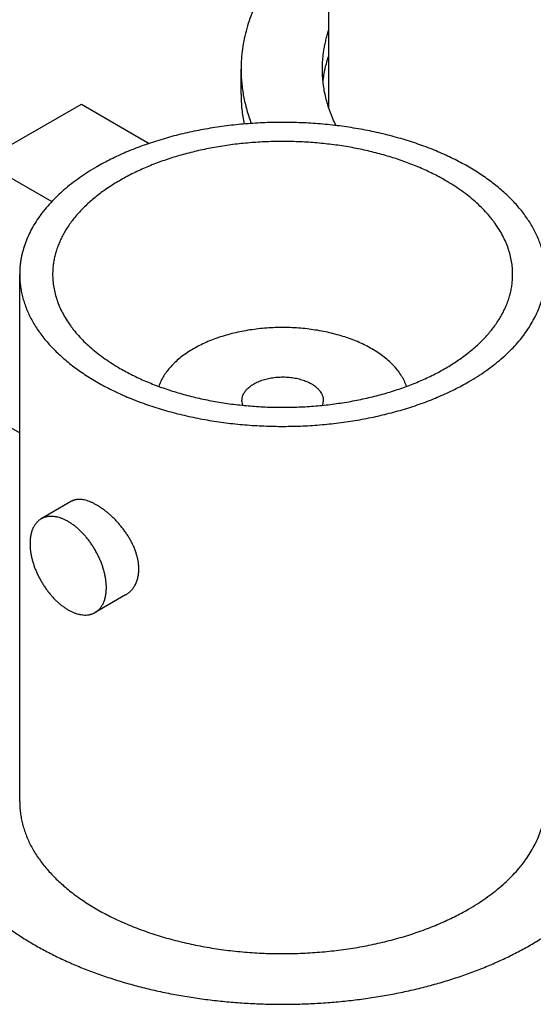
# Model space of a CAD drawing. Header units: inches. Extents: x 0 to 34, y 0 to 22.
# Tile 62 of 80: x 29.069 to 29.252, y 19.84 to 20.19. Entities that reach past the tile are written whole.
import ezdxf

# ---------------------------------------------------------------- set-up
doc = ezdxf.new("R2010")
doc.units = ezdxf.units.IN
doc.header["$LTSCALE"] = 1.87
doc.header["$MEASUREMENT"] = 0
doc.layers.get('0').update_dxf_attribs({"linetype": 'CONTINUOUS'})

msp = doc.modelspace()

# ---------------------------------------------------------------- linework, layer by layer
at = {"color": 7, "linetype": 'CONTINUOUS'}
for p, q in [((29.17902, 20.15884), (29.17902, 20.28729)), ((29.14777, 20.1636), (29.14777, 20.17258)), ((29.05547, 20.13971), (29.09083, 20.16012)), ((29.09083, 20.16012), (29.11507, 20.14613)), ((29.05547, 20.13971), (29.08029, 20.12538)), ((29.06885, 19.91168), (29.06885, 20.09947)), ((29.03271, 20.06385), (29.06885, 20.04299)), ((29.14841, 20.05284), (29.1481, 20.05456)), ((29.1771, 20.05456), (29.17679, 20.05284)), ((29.08738, 20.01867), (29.07652, 20.01239)), ((29.10663, 19.98533), (29.09577, 19.97905))]:
    msp.add_line(p, q, dxfattribs=at)
for points, knots in [([(29.17902, 20.22671), (29.17777, 20.22575), (29.17535, 20.22381), (29.17189, 20.22078), (29.16864, 20.21768), (29.16561, 20.2145), (29.16326, 20.21178), (29.16149, 20.20957), (29.15982, 20.20736), (29.15788, 20.20457), (29.15577, 20.20115), (29.15389, 20.19768), (29.15227, 20.19417), (29.15088, 20.19063), (29.14975, 20.18706), (29.14887, 20.18346), (29.14823, 20.17984), (29.14785, 20.17621), (29.14777, 20.17379), (29.14777, 20.17258)], [0, 0, 0, 0, 0.072645, 0.143649, 0.213031, 0.280821, 0.347063, 0.379623, 0.411819, 0.475152, 0.53715, 0.597916, 0.657563, 0.71622, 0.774029, 0.831144, 0.887728, 0.943954, 1, 1, 1, 1]), ([(29.17677, 20.17258), (29.17677, 20.17316), (29.17679, 20.17431), (29.1769, 20.17604), (29.17707, 20.17777), (29.17732, 20.17949), (29.17764, 20.18121), (29.17803, 20.18293), (29.17848, 20.18464), (29.17883, 20.18577), (29.17902, 20.18634)], [0, 0, 0, 0, 0.123587, 0.247311, 0.371308, 0.495712, 0.620655, 0.746268, 0.872676, 1, 1, 1, 1]), ([(29.17701, 20.16811), (29.17709, 20.16888), (29.1773, 20.17044), (29.17774, 20.17276), (29.17831, 20.17507), (29.17877, 20.1766), (29.17902, 20.17735)], [0, 0, 0, 0, 0.24739, 0.496212, 0.746933, 1, 1, 1, 1]), ([(29.14777, 20.17258), (29.14777, 20.17177), (29.14781, 20.17014), (29.14798, 20.1677), (29.14826, 20.16526), (29.14866, 20.16283), (29.14918, 20.16041), (29.14981, 20.15799), (29.15055, 20.15559), (29.15111, 20.154), (29.15141, 20.15321)], [0, 0, 0, 0, 0.123152, 0.246483, 0.370173, 0.494397, 0.619328, 0.745132, 0.871971, 1, 1, 1, 1]), ([(29.18163, 20.15247), (29.18123, 20.15328), (29.18048, 20.15491), (29.17949, 20.15739), (29.17865, 20.1599), (29.17797, 20.16241), (29.17743, 20.16494), (29.17705, 20.16748), (29.17682, 20.17003), (29.17677, 20.17173), (29.17677, 20.17258)], [0, 0, 0, 0, 0.129806, 0.257746, 0.384048, 0.508955, 0.632727, 0.755636, 0.877964, 1, 1, 1, 1]), ([(29.14777, 20.1636), (29.14777, 20.16271), (29.14781, 20.16094), (29.14802, 20.15829), (29.14835, 20.15564), (29.14867, 20.15389), (29.14885, 20.15301)], [0, 0, 0, 0, 0.248932, 0.498293, 0.74851, 1, 1, 1, 1]), ([(29.25635, 20.09947), (29.25635, 20.10013), (29.2563, 20.10147), (29.25611, 20.10346), (29.2558, 20.10545), (29.25535, 20.10742), (29.25478, 20.10939), (29.25408, 20.11135), (29.25326, 20.11328), (29.25232, 20.1152), (29.25126, 20.1171), (29.25007, 20.11897), (29.24877, 20.12082), (29.24686, 20.12327), (29.24473, 20.12563), (29.24241, 20.12789), (29.24054, 20.12957), (29.23857, 20.1312), (29.2365, 20.1328), (29.23433, 20.13434), (29.23205, 20.13584), (29.22969, 20.1373), (29.22723, 20.13869), (29.22469, 20.14004), (29.22206, 20.14133), (29.21935, 20.14257), (29.21657, 20.14374), (29.21371, 20.14486), (29.20978, 20.14628), (29.20472, 20.14788), (29.19844, 20.14954), (29.19198, 20.15092), (29.18536, 20.15203), (29.17861, 20.15285), (29.17178, 20.15339), (29.1649, 20.15363), (29.158, 20.15358), (29.15113, 20.15324), (29.14432, 20.15261), (29.13761, 20.15169), (29.13104, 20.15049), (29.12464, 20.14902), (29.11844, 20.14727), (29.11344, 20.14559), (29.10957, 20.14412), (29.10676, 20.14297), (29.10402, 20.14175), (29.10052, 20.14007), (29.09796, 20.1387), (29.09631, 20.13775)], [0, 0, 0, 0, 0.010653, 0.021334, 0.032072, 0.042896, 0.05383, 0.064902, 0.076133, 0.087546, 0.09916, 0.110993, 0.123061, 0.135376, 0.160788, 0.173907, 0.187307, 0.200992, 0.214964, 0.229222, 0.243766, 0.258592, 0.273697, 0.289076, 0.304722, 0.320627, 0.336783, 0.353181, 0.369809, 0.403711, 0.438395, 0.473751, 0.509665, 0.546015, 0.582672, 0.619506, 0.656385, 0.693174, 0.729743, 0.765962, 0.801703, 0.836848, 0.871282, 0.904902, 0.921377, 0.937615, 0.953605, 0.969338, 1, 1, 1, 1]), ([(29.22058, 20.13295), (29.21913, 20.13379), (29.2169, 20.13498), (29.21383, 20.13645), (29.21062, 20.13788), (29.20644, 20.13953), (29.20122, 20.14128), (29.1958, 20.14281), (29.1902, 20.1441), (29.18445, 20.14515), (29.17858, 20.14595), (29.17263, 20.1465), (29.16662, 20.1468), (29.16059, 20.14684), (29.15457, 20.14663), (29.14859, 20.14616), (29.14269, 20.14544), (29.1369, 20.14448), (29.13124, 20.14326), (29.12576, 20.14182), (29.12047, 20.14014), (29.11622, 20.13855), (29.11295, 20.13717), (29.11058, 20.13609), (29.10829, 20.13496), (29.10606, 20.13378), (29.10391, 20.13255), (29.10184, 20.13129), (29.09986, 20.12997), (29.09796, 20.12862), (29.09614, 20.12723), (29.09442, 20.1258), (29.09279, 20.12433), (29.09125, 20.12283), (29.08981, 20.1213), (29.08804, 20.11923), (29.08644, 20.1171), (29.08505, 20.11489), (29.08412, 20.11323), (29.08329, 20.11155), (29.08258, 20.10986), (29.08197, 20.10815), (29.08147, 20.10643), (29.08108, 20.1047), (29.0808, 20.10296), (29.08063, 20.10122), (29.0806, 20.10005), (29.0806, 20.09947)], [0, 0, 0, 0, 0.030662, 0.046395, 0.062385, 0.095096, 0.128716, 0.16315, 0.198295, 0.234037, 0.270256, 0.306825, 0.343615, 0.380494, 0.417328, 0.453985, 0.490335, 0.526249, 0.561606, 0.59629, 0.630192, 0.663215, 0.679372, 0.695277, 0.710923, 0.726302, 0.741407, 0.756234, 0.770777, 0.785036, 0.799007, 0.812692, 0.826092, 0.839212, 0.852055, 0.86463, 0.889006, 0.900839, 0.912454, 0.923867, 0.935098, 0.946169, 0.957104, 0.967927, 0.978666, 0.989347, 1, 1, 1, 1]), ([(29.09631, 20.13775), (29.09523, 20.13713), (29.09314, 20.13586), (29.09014, 20.13385), (29.0873, 20.13176), (29.08465, 20.12959), (29.08219, 20.12734), (29.07991, 20.12503), (29.07817, 20.12304), (29.07689, 20.12142), (29.07569, 20.1198), (29.07431, 20.11774), (29.07286, 20.11522), (29.07163, 20.11265), (29.07062, 20.11006), (29.06996, 20.10786), (29.06954, 20.1061), (29.06929, 20.10478), (29.06909, 20.10345), (29.06895, 20.10213), (29.06887, 20.1008), (29.06885, 20.09991), (29.06885, 20.09947)], [0, 0, 0, 0, 0.07523, 0.148553, 0.219947, 0.289407, 0.356948, 0.422603, 0.486431, 0.517688, 0.548519, 0.608956, 0.66788, 0.725447, 0.781836, 0.837251, 0.864668, 0.891927, 0.919058, 0.946092, 0.973062, 1, 1, 1, 1]), ([(29.2446, 20.09947), (29.2446, 20.10025), (29.24453, 20.1018), (29.24423, 20.10412), (29.24374, 20.10644), (29.24305, 20.10873), (29.24216, 20.111), (29.24108, 20.11325), (29.23982, 20.11545), (29.23861, 20.11725), (29.23756, 20.11867), (29.23644, 20.12008), (29.23492, 20.12183), (29.23293, 20.12385), (29.23077, 20.12581), (29.22845, 20.12771), (29.22598, 20.12954), (29.22334, 20.1313), (29.22152, 20.13241), (29.22058, 20.13295)], [0, 0, 0, 0, 0.053897, 0.108053, 0.162719, 0.218136, 0.274527, 0.332096, 0.391022, 0.451461, 0.482294, 0.513552, 0.577382, 0.643039, 0.710582, 0.780045, 0.851441, 0.924767, 1, 1, 1, 1]), ([(29.06885, 20.09947), (29.06885, 20.09881), (29.06889, 20.09747), (29.06908, 20.09548), (29.0694, 20.09349), (29.06984, 20.09152), (29.07041, 20.08955), (29.07111, 20.08759), (29.07193, 20.08566), (29.07287, 20.08374), (29.07394, 20.08184), (29.07512, 20.07997), (29.07642, 20.07812), (29.07834, 20.07567), (29.08046, 20.07331), (29.08278, 20.07105), (29.08465, 20.06937), (29.08662, 20.06774), (29.08869, 20.06614), (29.09087, 20.0646), (29.09314, 20.0631), (29.0955, 20.06165), (29.09796, 20.06025), (29.1005, 20.0589), (29.10313, 20.05761), (29.10584, 20.05637), (29.10862, 20.0552), (29.11148, 20.05408), (29.11541, 20.05266), (29.12048, 20.05106), (29.12675, 20.0494), (29.13321, 20.04802), (29.13984, 20.04691), (29.14658, 20.04609), (29.15342, 20.04555), (29.1603, 20.04531), (29.16719, 20.04536), (29.17406, 20.0457), (29.18087, 20.04633), (29.18758, 20.04725), (29.19415, 20.04845), (29.20056, 20.04992), (29.20676, 20.05167), (29.21176, 20.05335), (29.21563, 20.05482), (29.21843, 20.05597), (29.22117, 20.05719), (29.22468, 20.05887), (29.22723, 20.06024), (29.22889, 20.06119)], [0, 0, 0, 0, 0.010653, 0.021334, 0.032072, 0.042896, 0.05383, 0.064902, 0.076133, 0.087546, 0.09916, 0.110993, 0.123061, 0.135376, 0.160788, 0.173907, 0.187307, 0.200992, 0.214964, 0.229222, 0.243766, 0.258592, 0.273697, 0.289076, 0.304722, 0.320627, 0.336783, 0.353181, 0.369809, 0.403711, 0.438395, 0.473751, 0.509665, 0.546015, 0.582672, 0.619506, 0.656385, 0.693174, 0.729743, 0.765962, 0.801703, 0.836848, 0.871282, 0.904902, 0.921377, 0.937615, 0.953605, 0.969338, 1, 1, 1, 1]), ([(29.0806, 20.09947), (29.0806, 20.09869), (29.08066, 20.09714), (29.08096, 20.09482), (29.08146, 20.0925), (29.08215, 20.09021), (29.08303, 20.08794), (29.08411, 20.08569), (29.08538, 20.08349), (29.08658, 20.08169), (29.08763, 20.08027), (29.08876, 20.07886), (29.09028, 20.07711), (29.09226, 20.07509), (29.09442, 20.07313), (29.09674, 20.07123), (29.09922, 20.0694), (29.10185, 20.06764), (29.10368, 20.06653), (29.10461, 20.06599)], [0, 0, 0, 0, 0.053897, 0.108053, 0.162719, 0.218136, 0.274527, 0.332096, 0.391022, 0.451461, 0.482294, 0.513552, 0.577382, 0.643039, 0.710582, 0.780045, 0.851441, 0.924767, 1, 1, 1, 1]), ([(29.10461, 20.06599), (29.10606, 20.06516), (29.1083, 20.06396), (29.11137, 20.06249), (29.11458, 20.06106), (29.11876, 20.05941), (29.12397, 20.05766), (29.12939, 20.05613), (29.13499, 20.05484), (29.14075, 20.05379), (29.14661, 20.05299), (29.15257, 20.05244), (29.15858, 20.05214), (29.16461, 20.0521), (29.17063, 20.05231), (29.1766, 20.05278), (29.1825, 20.0535), (29.1883, 20.05446), (29.19395, 20.05568), (29.19944, 20.05712), (29.20472, 20.0588), (29.20897, 20.06039), (29.21224, 20.06177), (29.21461, 20.06285), (29.21691, 20.06398), (29.21913, 20.06516), (29.22128, 20.06639), (29.22335, 20.06765), (29.22534, 20.06897), (29.22724, 20.07032), (29.22905, 20.07171), (29.23078, 20.07314), (29.23241, 20.07461), (29.23394, 20.07611), (29.23539, 20.07764), (29.23716, 20.07971), (29.23875, 20.08184), (29.24014, 20.08405), (29.24108, 20.08571), (29.2419, 20.08739), (29.24262, 20.08908), (29.24323, 20.09079), (29.24373, 20.09251), (29.24411, 20.09424), (29.24439, 20.09598), (29.24456, 20.09772), (29.2446, 20.09889), (29.2446, 20.09947)], [0, 0, 0, 0, 0.030662, 0.046395, 0.062385, 0.095096, 0.128716, 0.16315, 0.198295, 0.234037, 0.270256, 0.306825, 0.343615, 0.380494, 0.417328, 0.453985, 0.490335, 0.526249, 0.561606, 0.59629, 0.630192, 0.663215, 0.679372, 0.695277, 0.710923, 0.726302, 0.741407, 0.756234, 0.770777, 0.785036, 0.799007, 0.812692, 0.826092, 0.839212, 0.852055, 0.86463, 0.889006, 0.900839, 0.912454, 0.923867, 0.935098, 0.946169, 0.957104, 0.967927, 0.978666, 0.989347, 1, 1, 1, 1]), ([(29.22889, 20.06119), (29.22996, 20.06181), (29.23205, 20.06308), (29.23506, 20.06509), (29.23789, 20.06718), (29.24054, 20.06935), (29.24301, 20.0716), (29.24528, 20.07391), (29.24702, 20.0759), (29.24831, 20.07752), (29.24951, 20.07914), (29.25088, 20.0812), (29.25233, 20.08372), (29.25356, 20.08629), (29.25457, 20.08888), (29.25524, 20.09108), (29.25565, 20.09284), (29.2559, 20.09416), (29.2561, 20.09549), (29.25624, 20.09681), (29.25633, 20.09814), (29.25635, 20.09903), (29.25635, 20.09947)], [0, 0, 0, 0, 0.07523, 0.148553, 0.219947, 0.289407, 0.356948, 0.422603, 0.486431, 0.517688, 0.548519, 0.608956, 0.66788, 0.725447, 0.781836, 0.837251, 0.864668, 0.891927, 0.919058, 0.946092, 0.973062, 1, 1, 1, 1]), ([(29.19442, 20.07294), (29.19369, 20.07336), (29.19218, 20.07417), (29.18983, 20.07528), (29.18735, 20.07629), (29.18475, 20.0772), (29.18206, 20.07801), (29.17928, 20.07872), (29.17642, 20.07931), (29.1735, 20.07979), (29.17053, 20.08016), (29.16752, 20.08041), (29.16449, 20.08054), (29.16146, 20.08056), (29.15842, 20.08045), (29.15541, 20.08023), (29.15243, 20.0799), (29.1495, 20.07944), (29.14662, 20.07888), (29.14382, 20.0782), (29.1411, 20.07741), (29.13848, 20.07652), (29.13597, 20.07554), (29.13359, 20.07445), (29.13133, 20.07328), (29.12921, 20.07202), (29.12725, 20.07068), (29.12545, 20.06926), (29.12382, 20.06778), (29.12236, 20.06624), (29.12108, 20.06464), (29.12, 20.063), (29.11925, 20.06159), (29.11875, 20.06044), (29.11854, 20.05987), (29.11844, 20.05958)], [0, 0, 0, 0, 0.02979, 0.060528, 0.092162, 0.124627, 0.157848, 0.191743, 0.226221, 0.261188, 0.296543, 0.332181, 0.367996, 0.403879, 0.439721, 0.475413, 0.510848, 0.545921, 0.58053, 0.614579, 0.647976, 0.680637, 0.712484, 0.743451, 0.773481, 0.802531, 0.830571, 0.857588, 0.883586, 0.908591, 0.93265, 0.955835, 0.978242, 0.989194, 1, 1, 1, 1]), ([(29.20675, 20.05957), (29.20664, 20.05989), (29.20641, 20.06052), (29.206, 20.06145), (29.20553, 20.06238), (29.20481, 20.0636), (29.20377, 20.06511), (29.20231, 20.06683), (29.20063, 20.06849), (29.19875, 20.07008), (29.19667, 20.07157), (29.19519, 20.07249), (29.19442, 20.07294)], [0, 0, 0, 0, 0.053958, 0.108725, 0.164406, 0.221094, 0.337777, 0.459356, 0.586211, 0.718566, 0.856509, 1, 1, 1, 1]), ([(29.1481, 20.05456), (29.1481, 20.05477), (29.14812, 20.05518), (29.14824, 20.0558), (29.14844, 20.05641), (29.14871, 20.05701), (29.14906, 20.05759), (29.14941, 20.05806), (29.14973, 20.05842), (29.15007, 20.05879), (29.15054, 20.05923), (29.15117, 20.05973), (29.15186, 20.0602), (29.1526, 20.06064), (29.1534, 20.06105), (29.15425, 20.06142), (29.15515, 20.06176), (29.15608, 20.06205), (29.15705, 20.06231), (29.15805, 20.06252), (29.15908, 20.06269), (29.16012, 20.06282), (29.16118, 20.0629), (29.16224, 20.06294), (29.16331, 20.06293), (29.16437, 20.06288), (29.16542, 20.06278), (29.16646, 20.06264), (29.16748, 20.06246), (29.16847, 20.06223), (29.16943, 20.06196), (29.17035, 20.06165), (29.17123, 20.0613), (29.17206, 20.06092), (29.17259, 20.06063), (29.17285, 20.06048)], [0, 0, 0, 0, 0.021325, 0.042878, 0.064876, 0.087513, 0.110954, 0.135332, 0.147908, 0.160753, 0.187268, 0.214922, 0.243722, 0.273652, 0.304676, 0.336737, 0.369763, 0.403668, 0.438354, 0.473713, 0.509631, 0.545983, 0.582643, 0.61948, 0.656362, 0.693155, 0.729727, 0.765948, 0.801693, 0.83684, 0.871278, 0.9049, 0.937613, 0.969335, 1, 1, 1, 1]), ([(29.17285, 20.06048), (29.17318, 20.0603), (29.1738, 20.0599), (29.17465, 20.05924), (29.17539, 20.05854), (29.176, 20.05779), (29.17641, 20.05714), (29.17667, 20.0566), (29.17682, 20.0562), (29.17694, 20.0558), (29.17703, 20.05539), (29.17709, 20.05498), (29.1771, 20.0547), (29.1771, 20.05456)], [0, 0, 0, 0, 0.148562, 0.289416, 0.422602, 0.548487, 0.667814, 0.725398, 0.781805, 0.837236, 0.891917, 0.946088, 1, 1, 1, 1]), ([(29.11133, 19.99455), (29.11133, 19.99494), (29.1113, 19.99574), (29.11116, 19.99694), (29.11094, 19.99817), (29.11063, 19.9994), (29.11024, 20.00065), (29.10977, 20.0019), (29.10922, 20.00314), (29.1086, 20.00437), (29.10791, 20.00558), (29.10717, 20.00678), (29.10637, 20.00795), (29.10552, 20.00908), (29.10462, 20.01018), (29.10369, 20.01124), (29.10273, 20.01225), (29.10174, 20.01322), (29.10074, 20.01412), (29.09972, 20.01497), (29.0987, 20.01575), (29.09767, 20.01647), (29.09666, 20.01711), (29.09566, 20.01768), (29.09468, 20.01817), (29.09372, 20.01858), (29.09279, 20.0189), (29.09189, 20.01914), (29.09103, 20.01929), (29.09021, 20.01935), (29.08955, 20.01933), (29.08905, 20.01926), (29.08869, 20.01919), (29.08835, 20.01909), (29.08801, 20.01898), (29.08769, 20.01884), (29.08748, 20.01873), (29.08738, 20.01867)], [0, 0, 0, 0, 0.03116, 0.063215, 0.096148, 0.129925, 0.164495, 0.199794, 0.235741, 0.272247, 0.309208, 0.346512, 0.384036, 0.421649, 0.459213, 0.496584, 0.533612, 0.570144, 0.606026, 0.641105, 0.675233, 0.708269, 0.740084, 0.770567, 0.799627, 0.827199, 0.853251, 0.87779, 0.900866, 0.922582, 0.943099, 0.95298, 0.96265, 0.972145, 0.981507, 0.990777, 1, 1, 1, 1]), ([(29.09975, 19.98786), (29.09975, 19.98826), (29.09973, 19.98906), (29.09962, 19.99027), (29.09943, 19.99151), (29.09917, 19.99278), (29.09885, 19.99406), (29.09845, 19.99535), (29.09799, 19.99664), (29.09747, 19.99793), (29.09688, 19.9992), (29.09623, 20.00046), (29.09554, 20.00169), (29.09479, 20.00289), (29.09399, 20.00405), (29.09315, 20.00517), (29.09227, 20.00623), (29.09136, 20.00724), (29.09043, 20.00818), (29.08946, 20.00906), (29.08848, 20.00987), (29.08749, 20.0106), (29.08649, 20.01125), (29.08549, 20.01181), (29.08449, 20.01229), (29.0835, 20.01268), (29.08268, 20.01293), (29.08203, 20.01308), (29.08141, 20.0132), (29.08064, 20.01329), (29.07973, 20.01331), (29.079, 20.01324), (29.07844, 20.01313), (29.07803, 20.01303), (29.07763, 20.01291), (29.07725, 20.01276), (29.07687, 20.01259), (29.07663, 20.01246), (29.07652, 20.01239)], [0, 0, 0, 0, 0.030663, 0.062384, 0.095096, 0.128717, 0.163153, 0.1983, 0.234044, 0.270264, 0.306836, 0.343628, 0.38051, 0.417347, 0.454006, 0.490359, 0.526275, 0.561635, 0.596321, 0.630225, 0.663251, 0.695311, 0.726334, 0.756264, 0.785063, 0.812715, 0.83923, 0.852073, 0.864649, 0.889025, 0.912465, 0.9351, 0.946171, 0.957105, 0.967928, 0.978667, 0.989348, 1, 1, 1, 1]), ([(29.07652, 20.01239), (29.07636, 20.0123), (29.07605, 20.01211), (29.07561, 20.01177), (29.0752, 20.0114), (29.07481, 20.01099), (29.07446, 20.01055), (29.07413, 20.01006), (29.07383, 20.00955), (29.07346, 20.0088), (29.07316, 20.008), (29.07293, 20.00716), (29.07278, 20.00649), (29.07267, 20.0058), (29.07256, 20.00483), (29.07253, 20.00408), (29.07253, 20.00358)], [0, 0, 0, 0, 0.053902, 0.108062, 0.162733, 0.218155, 0.274551, 0.332125, 0.391057, 0.451502, 0.577367, 0.643032, 0.710583, 0.780054, 0.851459, 1, 1, 1, 1]), ([(29.07253, 20.00358), (29.07253, 20.00319), (29.07255, 20.00239), (29.07267, 20.00118), (29.07285, 19.99993), (29.07311, 19.99867), (29.07343, 19.99739), (29.07383, 19.9961), (29.07429, 19.9948), (29.07482, 19.99352), (29.0754, 19.99224), (29.07605, 19.99099), (29.07675, 19.98975), (29.0775, 19.98856), (29.07829, 19.9874), (29.07913, 19.98628), (29.08001, 19.98522), (29.08092, 19.98421), (29.08186, 19.98326), (29.08282, 19.98239), (29.0838, 19.98158), (29.08479, 19.98085), (29.08579, 19.9802), (29.08679, 19.97963), (29.08779, 19.97916), (29.08878, 19.97877), (29.0896, 19.97852), (29.09025, 19.97836), (29.09087, 19.97825), (29.09164, 19.97815), (29.09255, 19.97814), (29.09328, 19.97821), (29.09384, 19.97831), (29.09425, 19.97841), (29.09465, 19.97854), (29.09503, 19.97868), (29.09541, 19.97885), (29.09565, 19.97898), (29.09577, 19.97905)], [0, 0, 0, 0, 0.030663, 0.062384, 0.095096, 0.128717, 0.163153, 0.1983, 0.234044, 0.270264, 0.306836, 0.343628, 0.38051, 0.417347, 0.454006, 0.490359, 0.526275, 0.561635, 0.596321, 0.630225, 0.663251, 0.695311, 0.726334, 0.756264, 0.785063, 0.812715, 0.83923, 0.852073, 0.864649, 0.889025, 0.912465, 0.9351, 0.946171, 0.957105, 0.967928, 0.978667, 0.989348, 1, 1, 1, 1]), ([(29.10663, 19.98533), (29.10681, 19.98543), (29.10717, 19.98565), (29.10767, 19.98602), (29.10815, 19.98643), (29.1086, 19.98688), (29.10902, 19.98736), (29.10941, 19.98788), (29.10977, 19.98842), (29.11009, 19.989), (29.11038, 19.98961), (29.11063, 19.99025), (29.11084, 19.99091), (29.11108, 19.99184), (29.11128, 19.99305), (29.11133, 19.99404), (29.11133, 19.99455)], [0, 0, 0, 0, 0.057544, 0.115224, 0.173169, 0.231503, 0.290348, 0.349823, 0.410039, 0.471102, 0.533113, 0.59616, 0.660327, 0.725686, 0.860158, 1, 1, 1, 1]), ([(29.09577, 19.97905), (29.09592, 19.97914), (29.09623, 19.97934), (29.09667, 19.97967), (29.09708, 19.98004), (29.09747, 19.98045), (29.09782, 19.9809), (29.09815, 19.98138), (29.09845, 19.9819), (29.09882, 19.98264), (29.09912, 19.98344), (29.09935, 19.98429), (29.0995, 19.98495), (29.09961, 19.98565), (29.09972, 19.98662), (29.09975, 19.98736), (29.09975, 19.98786)], [0, 0, 0, 0, 0.053902, 0.108062, 0.162733, 0.218155, 0.274551, 0.332125, 0.391057, 0.451502, 0.577367, 0.643032, 0.710583, 0.780054, 0.851459, 1, 1, 1, 1]), ([(29.0376, 19.91168), (29.0376, 19.91109), (29.03762, 19.90991), (29.03774, 19.90814), (29.03792, 19.90637), (29.03819, 19.9046), (29.03853, 19.90284), (29.03894, 19.90108), (29.03943, 19.89933), (29.03999, 19.89759), (29.04063, 19.89586), (29.04133, 19.89413), (29.04212, 19.89242), (29.04326, 19.89014), (29.04488, 19.88732), (29.04672, 19.88458), (29.04832, 19.88242), (29.05003, 19.88026), (29.05235, 19.8776), (29.05538, 19.87452), (29.05867, 19.87153), (29.06221, 19.86863), (29.06598, 19.86584), (29.06999, 19.86316), (29.07423, 19.8606), (29.07867, 19.85816), (29.08332, 19.85584), (29.08816, 19.85367), (29.09317, 19.85163), (29.09835, 19.84974), (29.10369, 19.84799), (29.10917, 19.8464), (29.11478, 19.84497), (29.1205, 19.84369), (29.12632, 19.84258), (29.13224, 19.84164), (29.13822, 19.84086), (29.14426, 19.84026), (29.15035, 19.83983), (29.15647, 19.83957), (29.1626, 19.83948), (29.16873, 19.83957), (29.17484, 19.83983), (29.18093, 19.84026), (29.18697, 19.84086), (29.19296, 19.84164), (29.19887, 19.84258), (29.20469, 19.84369), (29.21042, 19.84497), (29.21602, 19.8464), (29.2215, 19.84799), (29.22684, 19.84974), (29.23202, 19.85163), (29.23704, 19.85367), (29.24188, 19.85584), (29.24652, 19.85816), (29.25097, 19.8606), (29.2552, 19.86316), (29.25921, 19.86584), (29.26299, 19.86863), (29.26652, 19.87153), (29.26981, 19.87452), (29.27284, 19.8776), (29.27516, 19.88026), (29.27688, 19.88242), (29.27848, 19.88458), (29.28031, 19.88732), (29.28193, 19.89014), (29.28308, 19.89242), (29.28386, 19.89413), (29.28457, 19.89586), (29.2852, 19.89759), (29.28577, 19.89933), (29.28625, 19.90108), (29.28667, 19.90284), (29.28701, 19.9046), (29.28727, 19.90637), (29.28746, 19.90814), (29.28757, 19.90991), (29.2876, 19.91109), (29.2876, 19.91168)], [0, 0, 0, 0, 0.005619, 0.011245, 0.016885, 0.022544, 0.02823, 0.033949, 0.039708, 0.045511, 0.051366, 0.057276, 0.063248, 0.069287, 0.081578, 0.094186, 0.100617, 0.107137, 0.120452, 0.134147, 0.148236, 0.162726, 0.177619, 0.192914, 0.208607, 0.22469, 0.241151, 0.257978, 0.275153, 0.292658, 0.310473, 0.328574, 0.346938, 0.365538, 0.384349, 0.403342, 0.422488, 0.441757, 0.461119, 0.480544, 0.5, 0.519456, 0.538881, 0.558243, 0.577512, 0.596658, 0.615651, 0.634462, 0.653062, 0.671426, 0.689527, 0.707342, 0.724847, 0.742022, 0.758849, 0.77531, 0.791393, 0.807086, 0.822381, 0.837274, 0.851764, 0.865853, 0.879548, 0.892863, 0.899383, 0.905814, 0.918422, 0.930713, 0.936752, 0.942724, 0.948634, 0.954489, 0.960292, 0.966051, 0.97177, 0.977456, 0.983115, 0.988755, 0.994381, 1, 1, 1, 1]), ([(29.06885, 19.91168), (29.06885, 19.91102), (29.06889, 19.90969), (29.06908, 19.90769), (29.0694, 19.90571), (29.06984, 19.90373), (29.07041, 19.90176), (29.07111, 19.89981), (29.07193, 19.89787), (29.07287, 19.89595), (29.07394, 19.89405), (29.07512, 19.89218), (29.07642, 19.89033), (29.07834, 19.88788), (29.08046, 19.88552), (29.08278, 19.88326), (29.08465, 19.88158), (29.08662, 19.87995), (29.08869, 19.87836), (29.09087, 19.87681), (29.09314, 19.87531), (29.0955, 19.87386), (29.09796, 19.87246), (29.1005, 19.87111), (29.10313, 19.86982), (29.10584, 19.86858), (29.10862, 19.86741), (29.11148, 19.86629), (29.11541, 19.86487), (29.12048, 19.86327), (29.12675, 19.86161), (29.13321, 19.86023), (29.13984, 19.85912), (29.14658, 19.8583), (29.15342, 19.85776), (29.1603, 19.85752), (29.16719, 19.85757), (29.17406, 19.85791), (29.18087, 19.85854), (29.18758, 19.85946), (29.19415, 19.86066), (29.20056, 19.86213), (29.20676, 19.86388), (29.21176, 19.86556), (29.21563, 19.86703), (29.21843, 19.86819), (29.22117, 19.8694), (29.22468, 19.87108), (29.22723, 19.87245), (29.22889, 19.87341)], [0, 0, 0, 0, 0.010653, 0.021334, 0.032072, 0.042896, 0.05383, 0.064902, 0.076133, 0.087546, 0.09916, 0.110993, 0.123061, 0.135376, 0.160788, 0.173907, 0.187307, 0.200992, 0.214964, 0.229222, 0.243766, 0.258592, 0.273697, 0.289076, 0.304722, 0.320627, 0.336783, 0.353181, 0.369809, 0.403711, 0.438395, 0.473751, 0.509665, 0.546015, 0.582672, 0.619506, 0.656385, 0.693174, 0.729743, 0.765962, 0.801703, 0.836848, 0.871282, 0.904902, 0.921377, 0.937615, 0.953605, 0.969338, 1, 1, 1, 1]), ([(29.22889, 19.87341), (29.22996, 19.87402), (29.23205, 19.87529), (29.23506, 19.8773), (29.23789, 19.87939), (29.24054, 19.88157), (29.24301, 19.88381), (29.24528, 19.88612), (29.24702, 19.88811), (29.24831, 19.88974), (29.24951, 19.89135), (29.25088, 19.89341), (29.25233, 19.89593), (29.25356, 19.8985), (29.25457, 19.90109), (29.25524, 19.90329), (29.25565, 19.90505), (29.2559, 19.90637), (29.2561, 19.9077), (29.25624, 19.90902), (29.25633, 19.91035), (29.25635, 19.91124), (29.25635, 19.91168)], [0, 0, 0, 0, 0.07523, 0.148553, 0.219947, 0.289407, 0.356948, 0.422603, 0.486431, 0.517688, 0.548519, 0.608956, 0.66788, 0.725447, 0.781836, 0.837251, 0.864668, 0.891927, 0.919058, 0.946092, 0.973062, 1, 1, 1, 1])]:
    msp.add_open_spline(points, degree=3, knots=knots, dxfattribs=at)
msp.add_open_spline([(29.17902, 20.15892), (29.17901, 20.1589), (29.17901, 20.15889), (29.179, 20.15888)], degree=3, dxfattribs=at)

doc.saveas('drawing.dxf')
